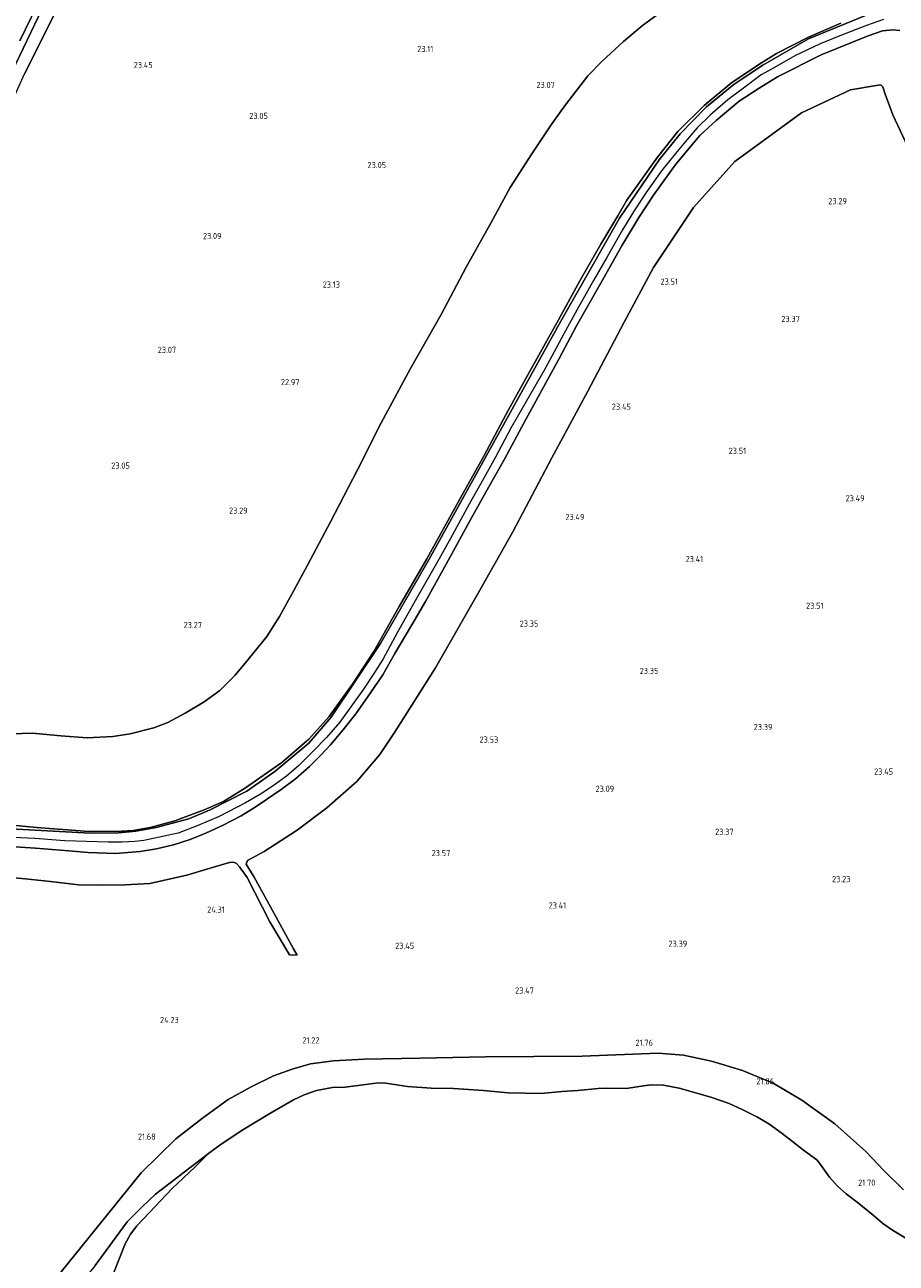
# Model space of a CAD drawing. Header units: metres. Extents: x 185049 to 189876, y 349292 to 352302.
# Tile 21 of 256: x 185959 to 186213, y 351002 to 351363. Entities that reach past the tile are written whole.
import ezdxf
from ezdxf.enums import TextEntityAlignment as Align

# ---------------------------------------------------------------- set-up
doc = ezdxf.new("R2010")
doc.units = ezdxf.units.M
for name, color, linetype, lineweight in [('B-WE-GR-GRAS-GV', 60, 'Continuous', 13), ('B-WE-GW-OPHOGING_KRUIN-G', 90, 'Continuous', 18), ('B-WE-GW-TALUD_KRUIN-G', 90, 'Continuous', 18), ('B-WE-GW-TALUD_TEEN-G', 90, 'Continuous', 18), ('B-WE-IE-TERREINAFSCHEIDING_KUNSTMATIG_HEKWERK-G', 20, 'IE-TERREINAFSCHEIDING-KUNSTMATIG', 18), ('B-WE-OG-TERREIN_GROEN-GV', 7, 'Continuous', 18), ('B-WE-OG-WATER_POEL-GV', 7, 'Continuous', 18), ('B-WE-VH-ONVERHARD-GV', 252, 'Continuous', 18), ('B-WE-VH-VERHARDING_ASFALT-GV', 252, 'Continuous', 18), ('X-XX-AL-HOOGTELABEL-S', 7, 'Continuous', 25)]:
    doc.layers.add(name, color=color, linetype=linetype, lineweight=lineweight)
doc.styles.add('NLCS-ISO-ANNOTATIVE-T18', font='NLCS-ISO.ttf', dxfattribs={"height": 1.8})
doc.linetypes.add('IE-TERREINAFSCHEIDING-KUNSTMATIG', pattern='A,4,[82,NLCS.SHX,S=0.75,R=90,X=0,Y=0],4,-2', length=10)

# ---------------------------------------------------------------- blocks, each defined once
blk = doc.blocks.new('SAL-HOOGTELABEL-SO')
at = {"color": 0, "linetype": 'ByBlock', "lineweight": -2, "style": 'NLCS-ISO-ANNOTATIVE-T18'}
blk.add_attdef('HOOGTE', text='', height=1.8, dxfattribs=at).set_placement((2.79, 0), align=Align.RIGHT)

msp = doc.modelspace()

# ---------------------------------------------------------------- linework, layer by layer
at = {"layer": 'B-WE-GR-GRAS-GV'}
for points in [[(185982.9, 351396.391, 23.608), (185958.984, 351348.657, 23.493)], [(185958.984, 351348.657, 23.493), (185982.9, 351396.391, 23.608)], [(185949.569, 351337.44, 24.097), (185965.333, 351370.095, 24.154)], [(185948.784, 351156.075, 23.253), (185961.345, 351156.485, 23.14), (185969.577, 351155.688, 23.136), (185977.255, 351155.139, 23.224), (185984.756, 351155.519, 23.421), (185989.794, 351156.272, 23.438), (185996.72, 351158.011, 23.413), (186000.806, 351159.568, 23.417), (186005.865, 351162.283, 23.367), (186011.404, 351165.628, 23.35), (186015.949, 351168.861, 23.333), (186020.421, 351173.36, 23.333), (186024.185, 351177.991, 23.304), (186029.699, 351184.679, 23.363), (186033.364, 351190.459, 23.35), (186037.579, 351198.031, 23.358), (186041.548, 351205.436, 23.375), (186048.276, 351218.109, 23.308), (186056.06, 351233.191, 23.216), (186062.935, 351246.792, 23.233), (186071.575, 351262.8, 23.182), (186080.446, 351278.497, 23.199), (186087.785, 351292.316, 23.212), (186095.031, 351305.309, 23.174), (186100.587, 351315.534, 23.165), (186106.929, 351325.394, 23.216), (186112.736, 351334.134, 23.157), (186116.762, 351339.667, 23.17), (186123.239, 351348.068, 23.199), (186127.401, 351352.401, 23.128), (186133.635, 351358.144, 23.199), (186139.193, 351362.741, 23.17), (186144.579, 351366.681, 23.178)], [(186144.579, 351366.681, 23.178), (186139.193, 351362.741, 23.17), (186133.635, 351358.144, 23.199), (186127.401, 351352.401, 23.128), (186123.239, 351348.068, 23.199), (186116.762, 351339.667, 23.17), (186112.736, 351334.134, 23.157), (186106.929, 351325.394, 23.216), (186100.587, 351315.534, 23.165), (186095.031, 351305.309, 23.174), (186087.785, 351292.316, 23.212), (186080.446, 351278.497, 23.199), (186071.575, 351262.8, 23.182), (186062.935, 351246.792, 23.233), (186056.06, 351233.191, 23.216), (186048.276, 351218.109, 23.308), (186041.548, 351205.436, 23.375), (186037.579, 351198.031, 23.358), (186033.364, 351190.459, 23.35), (186029.699, 351184.679, 23.363), (186024.185, 351177.991, 23.304), (186020.421, 351173.36, 23.333), (186015.949, 351168.861, 23.333), (186011.404, 351165.628, 23.35), (186005.865, 351162.283, 23.367), (186000.806, 351159.568, 23.417), (185996.72, 351158.011, 23.413), (185989.794, 351156.272, 23.438), (185984.756, 351155.519, 23.421), (185977.255, 351155.139, 23.224), (185969.577, 351155.688, 23.136), (185961.345, 351156.485, 23.14), (185948.784, 351156.075, 23.253)], [(186208.993, 351367.585, 27.006), (186187.59, 351358.894, 27.108), (186174.261, 351351.179, 27.108), (186165.892, 351345.672, 27.125), (186157.813, 351339.02, 27.125), (186150.16, 351331.183, 27.095), (186144.056, 351323.634, 27.116), (186132.509, 351306.582, 27.191), (186115.364, 351276.621, 27.057), (186077.034, 351207.224, 27.112), (186062.777, 351182.647, 27.363), (186048.435, 351161.147, 27.363), (186041.954, 351153.599, 27.377), (186032.014, 351145.318, 27.377), (186023.795, 351139.524, 27.469), (186013.154, 351134.164, 27.285), (186006.927, 351131.535, 27.297), (185997.411, 351128.981, 27.216), (185991.494, 351127.909, 27.159), (185986.476, 351127.388, 27.101), (185978.211, 351127.349, 27.273), (185951.306, 351128.776, 27.457)], [(186196.967, 351363.478, 27.049), (186187.587, 351359.338, 27.108), (186178.231, 351354.6, 27.091), (186173.857, 351351.931, 27.108), (186165.223, 351346.112, 27.125), (186157.144, 351339.46, 27.125), (186149.489, 351331.845, 27.095), (186143.562, 351324.431, 27.116), (186134.575, 351311.862, 27.201), (186131.971, 351307.289, 27.205), (186127.002, 351299.001, 27.163), (186120.905, 351288.354, 27.07), (186114.74, 351276.928, 27.057), (186104.652, 351259.027, 27.125), (186100.162, 351250.724, 27.158), (186093.029, 351237.38, 27.15), (186085.583, 351224, 27.053), (186076.279, 351207.264, 27.112), (186068.246, 351193.366, 27.036), (186060.828, 351180.297, 26.977), (186054.802, 351171.078, 26.973), (186047.879, 351161.369, 27.078), (186041.877, 351154.708, 27.154), (186034.083, 351147.912, 26.943), (186023.495, 351140.544, 27.061), (186016.999, 351136.572, 27.108), (186011.392, 351134.168, 27.12), (186002.822, 351130.92, 27.07), (185995.633, 351128.926, 27.108), (185990.669, 351128.116, 27.066), (185985.604, 351127.813, 27.078), (185976.528, 351127.943, 27.032), (185962.484, 351128.926, 26.981), (185947.156, 351130.459, 27.053)], [(185947.156, 351130.459, 27.053), (185962.484, 351128.926, 26.981), (185976.528, 351127.943, 27.032), (185985.604, 351127.813, 27.078), (185990.669, 351128.116, 27.066), (185995.633, 351128.926, 27.108), (186002.822, 351130.92, 27.07), (186011.392, 351134.168, 27.12), (186016.999, 351136.572, 27.108), (186023.495, 351140.544, 27.061), (186034.083, 351147.912, 26.943), (186041.877, 351154.708, 27.154), (186047.879, 351161.369, 27.078), (186054.802, 351171.078, 26.973), (186060.828, 351180.297, 26.977), (186068.246, 351193.366, 27.036), (186076.279, 351207.264, 27.112), (186085.583, 351224, 27.053), (186093.029, 351237.38, 27.15), (186100.162, 351250.724, 27.158), (186104.652, 351259.027, 27.125), (186114.74, 351276.928, 27.057), (186120.905, 351288.354, 27.07), (186127.002, 351299.001, 27.163), (186131.971, 351307.289, 27.205), (186134.575, 351311.862, 27.201), (186143.562, 351324.431, 27.116), (186149.489, 351331.845, 27.095), (186157.144, 351339.46, 27.125), (186165.223, 351346.112, 27.125), (186173.857, 351351.931, 27.108), (186178.231, 351354.6, 27.091), (186187.587, 351359.338, 27.108), (186196.967, 351363.478, 27.049)], [(185950.156, 351123.7, 27.039), (185962.239, 351122.937, 27.039), (185971.982, 351122.158, 27.01), (185977.46, 351121.656, 27.018), (185985.576, 351121.375, 26.955), (185992.753, 351121.991, 26.938), (185997.551, 351122.707, 26.951), (186002.455, 351123.888, 26.951), (186007.361, 351125.457, 26.951), (186012.062, 351127.453, 26.959), (186016.97, 351129.603, 26.968), (186022.178, 351132.347, 27.014), (186025.949, 351134.683, 27.06), (186029.605, 351137.11, 27.177), (186033.896, 351140.026, 27.136), (186037.994, 351143.201, 27.136), (186042.094, 351146.764, 27.127), (186045.43, 351150.033, 27.089), (186048.274, 351153.097, 27.073), (186051.795, 351157.309, 27.068), (186055.603, 351162.088, 27.073), (186059.908, 351168.235, 27.047), (186063.472, 351173.429, 27.043), (186067.002, 351179.708, 27.06), (186071.924, 351188.037, 26.997), (186075.961, 351194.87, 27.018), (186083.504, 351208.578, 27.068), (186089.366, 351219.281, 27.127), (186094.343, 351228.295, 27.165), (186098.914, 351236.315, 27.123), (186104.738, 351247.006, 27.102), (186109.247, 351255.349, 27.127), (186114.81, 351265.524, 27.119), (186119.945, 351275.235, 27.106), (186126.795, 351287.188, 27.173), (186133.269, 351298.716, 27.215), (186138.112, 351306.825, 27.24), (186142.432, 351313.321, 27.19), (186148.869, 351322.342, 27.203), (186154.339, 351328.872, 27.19), (186155.898, 351330.675, 27.173), (186160.699, 351335.049, 27.152), (186167.419, 351340.72, 27.173), (186173.201, 351344.534, 27.182), (186178.501, 351347.846, 27.19), (186191.287, 351354.176, 27.198), (186204.947, 351359.74, 27.094), (186209.116, 351361.196, 27.014), (186212.181, 351361.493, 27.014), (186214.248, 351361.29, 27.047)], [(186216.438, 351327.588, 23.283), (186212.168, 351336.738, 23.249), (186209.969, 351342.717, 23.197), (186209.289, 351344.875, 23.14), (186208.656, 351345.46, 23.174), (186207.313, 351345.254, 23.174), (186199.836, 351344.032, 23.295), (186185.501, 351337.294, 23.26), (186166.135, 351323.142, 23.237), (186154.085, 351309.718, 23.358), (186142.441, 351292.194, 23.404), (186133.841, 351276.317, 23.329), (186123.263, 351256.175, 23.243), (186112.741, 351236.757, 23.266), (186101.433, 351215.169, 23.254), (186090.915, 351196.634, 23.214), (186078.848, 351175.474, 23.277), (186066.845, 351156.627, 23.283), (186062.597, 351150.234, 23.266), (186055.904, 351142.332, 23.266), (186047.163, 351134.669, 23.226), (186038.499, 351128.207, 23.289), (186028.863, 351121.926, 23.358), (186024.066, 351119.35, 23.455), (186023.602, 351118.257, 23.438), (186025.97, 351114.449, 23.363), (186030.719, 351105.81, 23.191), (186037.431, 351093.612, 23.191), (186038.465, 351091.717, 23.128), (186036.252, 351091.86, 23.514), (186030.555, 351101.506, 23.637), (186023.962, 351114.402, 23.873), (186021.716, 351117.489, 23.907), (186020.863, 351118.441, 23.932), (186019.931, 351118.912, 23.915), (186018.787, 351118.774, 24.075), (186014.107, 351117.366, 24.185), (186006.319, 351115.088, 24.215), (185995.597, 351112.667, 24.189), (185988.415, 351112.231, 24.261), (185981.662, 351112.13, 24.223), (185974.768, 351112.264, 24.193), (185966.618, 351113.195, 24.189), (185959.208, 351114.045, 24.231), (185945.839, 351115.206, 24.299)], [(185945.839, 351115.206, 24.299), (185959.208, 351114.045, 24.231), (185966.618, 351113.195, 24.189), (185974.768, 351112.264, 24.193), (185981.662, 351112.13, 24.223), (185988.415, 351112.231, 24.261), (185995.597, 351112.667, 24.189), (186006.319, 351115.088, 24.215), (186014.107, 351117.366, 24.185), (186018.787, 351118.774, 24.075), (186019.931, 351118.912, 23.915), (186020.863, 351118.441, 23.932), (186021.716, 351117.489, 23.907), (186023.962, 351114.402, 23.873), (186030.555, 351101.506, 23.637), (186036.252, 351091.86, 23.514), (186038.465, 351091.717, 23.128), (186037.431, 351093.612, 23.191), (186030.719, 351105.81, 23.191), (186025.97, 351114.449, 23.363), (186023.602, 351118.257, 23.438), (186024.066, 351119.35, 23.455), (186028.863, 351121.926, 23.358), (186038.499, 351128.207, 23.289), (186047.163, 351134.669, 23.226), (186055.904, 351142.332, 23.266), (186062.597, 351150.234, 23.266), (186066.845, 351156.627, 23.283), (186078.848, 351175.474, 23.277), (186090.915, 351196.634, 23.214), (186101.433, 351215.169, 23.254), (186112.741, 351236.757, 23.266), (186123.263, 351256.175, 23.243), (186133.841, 351276.317, 23.329), (186142.441, 351292.194, 23.404), (186154.085, 351309.718, 23.358), (186166.135, 351323.142, 23.237), (186185.501, 351337.294, 23.26), (186199.836, 351344.032, 23.295), (186207.313, 351345.254, 23.174), (186208.656, 351345.46, 23.174), (186209.289, 351344.875, 23.14), (186209.969, 351342.717, 23.197), (186212.168, 351336.738, 23.249), (186216.438, 351327.588, 23.283)], [(185962.3656, 350990.2592, 23.8345), (185993.0321, 351028.2929, 23.8345), (186003.1775, 351038.1796, 23.8636), (186010.9141, 351044.224, 23.8491), (186018.3719, 351049.6502, 23.7036), (186025.0869, 351053.3868, 23.6746), (186031.6043, 351056.5609, 23.6891), (186037.0171, 351058.5321, 23.6891), (186042.3675, 351060.0655, 23.6746), (186049.066, 351060.9208, 23.5727), (186058.0925, 351061.4251, 23.5), (186074.3666, 351061.7712, 23.235), (186093.4331, 351062.0977, 23.135), (186121.5736, 351062.2716, 23.155), (186143.7664, 351063.1518, 23.195), (186151.1507, 351062.6186, 23.285), (186159.2616, 351060.8758, 23.355), (186168.3711, 351058.1121, 23.375), (186177.2483, 351054.446, 23.355), (186185.6689, 351049.5105, 23.345), (186195.2128, 351042.5965, 23.275), (186204.281, 351034.5351, 23.315), (186209.5848, 351028.9897, 23.485), (186215.2929, 351023.3233, 23.555)], [(186215.2929, 351023.3233, 23.555), (186209.5848, 351028.9897, 23.485), (186204.281, 351034.5351, 23.315), (186195.2128, 351042.5965, 23.275), (186185.6689, 351049.5105, 23.345), (186177.2483, 351054.446, 23.355), (186168.3711, 351058.1121, 23.375), (186159.2616, 351060.8758, 23.355), (186151.1507, 351062.6186, 23.285), (186143.7664, 351063.1518, 23.195), (186121.5736, 351062.2716, 23.155), (186093.4331, 351062.0977, 23.135), (186074.3666, 351061.7712, 23.235), (186058.0925, 351061.4251, 23.5), (186049.066, 351060.9208, 23.5727), (186042.3675, 351060.0655, 23.6746), (186037.0171, 351058.5321, 23.6891), (186031.6043, 351056.5609, 23.6891), (186025.0869, 351053.3868, 23.6746), (186018.3719, 351049.6502, 23.7036), (186010.9141, 351044.224, 23.8491), (186003.1775, 351038.1796, 23.8636), (185993.0321, 351028.2929, 23.8345), (185962.3656, 350990.2592, 23.8345)], [(186216.403, 351009.002, 21.104), (186212.116, 351011.594, 21.104), (186209.212, 351013.554, 21.104), (186206.4, 351015.956, 21.104), (186201.753, 351019.713, 21.104), (186198.576, 351022.169, 21.104), (186196.064, 351024.388, 21.104), (186193.658, 351027.011, 21.104), (186190.802, 351031.073, 21.104), (186190.022, 351032.122, 21.104), (186186.141, 351034.934, 21.104), (186182.939, 351037.469, 21.104), (186179.866, 351039.808, 21.104), (186175.972, 351042.594, 21.104), (186172.701, 351044.542, 21.104), (186168.217, 351046.808, 21.104), (186164.409, 351048.47, 21.104), (186159.1, 351050.335, 21.104), (186149.902, 351052.988, 21.104), (186145.346, 351053.883, 21.104), (186141.95, 351053.963, 21.104), (186140.199, 351053.8, 21.104), (186134.421, 351052.924, 21.104), (186128.66, 351052.988, 21.104), (186126.256, 351052.894, 21.104), (186120.296, 351052.305, 21.104), (186115.683, 351051.985, 21.104), (186109.684, 351051.384, 21.104), (186100.031, 351051.583, 21.104), (186092.875, 351052.319, 21.104), (186084.138, 351052.905, 21.104), (186077.606, 351052.933, 21.104), (186070.697, 351053.446, 21.104), (186064.378, 351054.414, 21.104), (186062.158, 351054.555, 21.104), (186057.753, 351053.999, 21.104), (186052.498, 351053.251, 21.104), (186048.84, 351053.136, 21.104), (186044.107, 351052.255, 21.104), (186040.601, 351051.081, 21.104), (186037.485, 351049.579, 21.104), (186030.57, 351045.611, 21.104), (186022.698, 351040.851, 21.104), (186016.345, 351036.698, 21.104), (186012.701, 351033.891, 21.104), (185997.2281, 351022.0823, 20.6929), (185993.3557, 351018.3431, 20.6929), (185988.9853, 351014.0237, 20.6929), (185979.6161, 351001.2663, 20.6347)]]:
    msp.add_polyline3d(points, dxfattribs=at)
at = {"layer": 'B-WE-GW-OPHOGING_KRUIN-G'}
for points in [[(186209.453, 351364.469, 27.12), (186204.467, 351362.788, 27.168), (186196.674, 351359.758, 27.185), (186191.009, 351357.452, 27.209), (186183.635, 351353.887, 27.15), (186177.671, 351350.567, 27.171), (186173.818, 351348.343, 27.2), (186168.636, 351344.538, 27.266), (186164.102, 351341.057, 27.3), (186159.051, 351336.719, 27.3), (186155.166, 351332.954, 27.283), (186152.168, 351329.57, 27.354), (186148.819, 351325.422, 27.35), (186144.755, 351320.423, 27.333), (186140.424, 351314.38, 27.32), (186136.81, 351308.933, 27.325), (186133.384, 351303.168, 27.338), (186128.857, 351295.3, 27.333), (186124.868, 351288.43, 27.338), (186120.181, 351279.985, 27.312), (186116.201, 351272.687, 27.296), (186110.751, 351262.547, 27.22), (186105.239, 351253.118, 27.207), (186100.769, 351245.357, 27.128), (186096.296, 351236.953, 27.178), (186092.898, 351230.809, 27.161), (186088.691, 351223.253, 27.123), (186083.755, 351214.321, 27.111), (186079.885, 351207.307, 27.125)], [(186079.885, 351207.307, 27.125), (186072.543, 351194.383, 27.087), (186067.674, 351185.709, 27.146), (186063.574, 351178.179, 27.234), (186061.058, 351174.184, 27.264), (186057.839, 351169.308, 27.327), (186050.905, 351159.682, 27.362), (186047.052, 351155.158, 27.375), (186043.226, 351151.182, 27.463), (186038.918, 351146.911, 27.489), (186035.426, 351143.945, 27.51), (186031.538, 351141.155, 27.519), (186027.791, 351138.734, 27.531), (186023.442, 351136.16, 27.531), (186015.728, 351132.134, 27.481), (186009.322, 351129.414, 27.439), (186003.802, 351127.333, 27.392), (185999.742, 351126.404, 27.375), (185993.768, 351125.146, 27.329), (185991.201, 351124.862, 27.286), (185987.488, 351124.731, 27.269), (185983.4, 351124.683, 27.26), (185977.075, 351124.867, 27.247), (185970.825, 351125.116, 27.218), (185961.988, 351125.75, 27.163), (185949.342, 351126.359, 27.235)]]:
    msp.add_polyline3d(points, dxfattribs=at)
at = {"layer": 'B-WE-GW-TALUD_KRUIN-G'}
for points in [[(186041.576, 351525.901, 24.097), (186029.341, 351499.827, 24.279), (186011.512, 351463.921, 24.106), (185997.115, 351433.633, 24.14), (185982.135, 351403.895, 24.197), (185965.333, 351370.095, 24.154), (185949.569, 351337.44, 24.097), (185935.299, 351307.303, 24.087), (185918.811, 351272.073, 24.116), (185912.485, 351252.006, 24.207), (185906.547, 351237.014, 24.158)], [(186214.248, 351361.29, 27.047), (186212.181, 351361.493, 27.014), (186209.116, 351361.196, 27.014), (186204.947, 351359.74, 27.094), (186191.287, 351354.176, 27.198), (186178.501, 351347.846, 27.19), (186173.201, 351344.534, 27.182), (186167.419, 351340.72, 27.173), (186160.699, 351335.049, 27.152), (186155.898, 351330.675, 27.173), (186154.339, 351328.872, 27.19), (186148.869, 351322.342, 27.203), (186142.432, 351313.321, 27.19), (186138.112, 351306.825, 27.24)], [(186138.112, 351306.825, 27.24), (186133.269, 351298.716, 27.215), (186126.795, 351287.188, 27.173), (186119.945, 351275.235, 27.106), (186114.81, 351265.524, 27.119), (186109.247, 351255.349, 27.127), (186104.738, 351247.006, 27.102), (186098.914, 351236.315, 27.123), (186094.343, 351228.295, 27.165), (186089.366, 351219.281, 27.127), (186083.504, 351208.578, 27.068), (186075.961, 351194.87, 27.018), (186071.924, 351188.037, 26.997), (186067.002, 351179.708, 27.06), (186063.472, 351173.429, 27.043), (186059.908, 351168.235, 27.047), (186055.603, 351162.088, 27.073), (186051.795, 351157.309, 27.068), (186048.274, 351153.097, 27.073), (186045.43, 351150.033, 27.089), (186042.094, 351146.764, 27.127), (186037.994, 351143.201, 27.136), (186033.896, 351140.026, 27.136), (186029.605, 351137.11, 27.177), (186025.949, 351134.683, 27.06), (186022.178, 351132.347, 27.014), (186016.97, 351129.603, 26.968), (186012.062, 351127.453, 26.959), (186007.361, 351125.457, 26.951), (186002.455, 351123.888, 26.951), (185997.551, 351122.707, 26.951), (185992.753, 351121.991, 26.938), (185985.576, 351121.375, 26.955), (185977.46, 351121.656, 27.018), (185971.982, 351122.158, 27.01), (185962.239, 351122.937, 27.039), (185950.156, 351123.7, 27.039)], [(186019.931, 351118.912, 23.915), (186020.863, 351118.441, 23.932), (186021.716, 351117.489, 23.907), (186023.962, 351114.402, 23.873), (186030.555, 351101.506, 23.637), (186036.252, 351091.86, 23.514), (186038.465, 351091.717, 23.128)], [(186058.0925, 351061.4251, 23.5), (186049.066, 351060.9208, 23.5727), (186042.3675, 351060.0655, 23.6746), (186037.0171, 351058.5321, 23.6891), (186031.6043, 351056.5609, 23.6891), (186025.0869, 351053.3868, 23.6746), (186018.3719, 351049.6502, 23.7036), (186010.9141, 351044.224, 23.8491), (186003.1775, 351038.1796, 23.8636), (185993.0321, 351028.2929, 23.8345), (185962.3656, 350990.2592, 23.8345)], [(186215.2929, 351023.3233, 23.555), (186209.5848, 351028.9897, 23.485), (186204.281, 351034.5351, 23.315), (186195.2128, 351042.5965, 23.275), (186185.6689, 351049.5105, 23.345), (186177.2483, 351054.446, 23.355), (186168.3711, 351058.1121, 23.375), (186159.2616, 351060.8758, 23.355), (186151.1507, 351062.6186, 23.285), (186143.7664, 351063.1518, 23.195), (186121.5736, 351062.2716, 23.155), (186093.4331, 351062.0977, 23.135), (186074.3666, 351061.7712, 23.235), (186058.0925, 351061.4251, 23.5)]]:
    msp.add_polyline3d(points, dxfattribs=at)
at = {"layer": 'B-WE-GW-TALUD_TEEN-G'}
for points in [[(185910.952, 351234.659, 23.483), (185921.541, 351267.07, 23.483), (185937.049, 351299.745, 23.589), (185958.984, 351348.657, 23.493), (185982.9, 351396.391, 23.608), (186009.686, 351448.048, 23.359), (186030.826, 351490.962, 23.378), (186046.137, 351526.036, 23.765)], [(185948.784, 351156.075, 23.253), (185961.345, 351156.485, 23.14), (185969.577, 351155.688, 23.136), (185977.255, 351155.139, 23.224), (185984.756, 351155.519, 23.421), (185989.794, 351156.272, 23.438), (185996.72, 351158.011, 23.413), (186000.806, 351159.568, 23.417), (186005.865, 351162.283, 23.367), (186011.404, 351165.628, 23.35), (186015.949, 351168.861, 23.333), (186020.421, 351173.36, 23.333), (186024.185, 351177.991, 23.304), (186029.699, 351184.679, 23.363), (186033.364, 351190.459, 23.35), (186037.579, 351198.031, 23.358), (186041.548, 351205.436, 23.375), (186048.276, 351218.109, 23.308), (186056.06, 351233.191, 23.216), (186062.935, 351246.792, 23.233), (186071.575, 351262.8, 23.182), (186080.446, 351278.497, 23.199), (186087.785, 351292.316, 23.212), (186095.031, 351305.309, 23.174), (186100.587, 351315.534, 23.165), (186106.929, 351325.394, 23.216), (186112.736, 351334.134, 23.157), (186116.762, 351339.667, 23.17), (186123.239, 351348.068, 23.199), (186127.401, 351352.401, 23.128), (186133.635, 351358.144, 23.199), (186139.193, 351362.741, 23.17), (186144.579, 351366.681, 23.178)], [(186216.438, 351327.588, 23.283), (186212.168, 351336.738, 23.249), (186209.969, 351342.717, 23.197), (186209.289, 351344.875, 23.14), (186208.656, 351345.46, 23.174), (186207.313, 351345.254, 23.174), (186199.836, 351344.032, 23.295), (186185.501, 351337.294, 23.26), (186166.135, 351323.142, 23.237), (186154.085, 351309.718, 23.358), (186142.441, 351292.194, 23.404), (186133.841, 351276.317, 23.329), (186123.263, 351256.175, 23.243), (186112.741, 351236.757, 23.266), (186101.433, 351215.169, 23.254), (186090.915, 351196.634, 23.214), (186078.848, 351175.474, 23.277), (186066.845, 351156.627, 23.283), (186062.597, 351150.234, 23.266), (186055.904, 351142.332, 23.266), (186047.163, 351134.669, 23.226), (186038.499, 351128.207, 23.289), (186028.863, 351121.926, 23.358), (186024.066, 351119.35, 23.455), (186023.602, 351118.257, 23.438), (186025.97, 351114.449, 23.363), (186030.719, 351105.81, 23.191), (186037.431, 351093.612, 23.191), (186038.465, 351091.717, 23.128)], [(186019.931, 351118.912, 23.915), (186018.787, 351118.774, 24.075), (186014.107, 351117.366, 24.185), (186006.319, 351115.088, 24.215), (185995.597, 351112.667, 24.189), (185988.415, 351112.231, 24.261), (185981.662, 351112.13, 24.223), (185974.768, 351112.264, 24.193), (185966.618, 351113.195, 24.189), (185959.208, 351114.045, 24.231), (185945.839, 351115.206, 24.299)], [(186012.701, 351033.891, 21.104), (185997.2281, 351022.0823, 20.6929), (185993.3557, 351018.3431, 20.6929), (185988.9853, 351014.0237, 20.6929), (185979.6161, 351001.2663, 20.6347), (185971.2664, 350990.9669, 20.7511), (185962.4211, 350979.9098, 20.8965), (185955.755, 350973.5249, 20.9984), (185949.254, 350968.0843, 21.2892), (185939.9897, 350961.828, 21.3329), (185922.9274, 350950.0317, 21.4783), (185903.5852, 350939.0921, 21.9001), (185893.0952, 350933.543, 22.2492), (185883.0301, 350925.8422, 22.3074), (185857.4119, 350904.877, 22.1474), (185847.8263, 350898.1112, 22.1619), (185845.5599, 350896.9199, 22.1765), (185843.3758, 350896.7402, 22.1328), (185839.3768, 350897.3825, 22.0601), (185834.7574, 350899.4639, 21.7983), (185832.8432, 350900.5713, 21.7692), (185831.4326, 350900.798, 21.7692), (185830.9975, 350900.6283, 21.7692), (185811.6817, 350882.8009, 21.688)]]:
    msp.add_polyline3d(points, dxfattribs=at)
at = {"layer": 'B-WE-IE-TERREINAFSCHEIDING_KUNSTMATIG_HEKWERK-G'}
msp.add_polyline3d([(186196.967, 351363.478, 27.049), (186187.587, 351359.338, 27.108), (186178.231, 351354.6, 27.091), (186173.857, 351351.931, 27.108), (186165.223, 351346.112, 27.125), (186157.144, 351339.46, 27.125), (186149.489, 351331.845, 27.095), (186143.562, 351324.431, 27.116), (186134.575, 351311.862, 27.201), (186131.971, 351307.289, 27.205), (186127.002, 351299.001, 27.163), (186120.905, 351288.354, 27.07), (186114.74, 351276.928, 27.057), (186104.652, 351259.027, 27.125), (186100.162, 351250.724, 27.158), (186093.029, 351237.38, 27.15), (186085.583, 351224, 27.053), (186076.279, 351207.264, 27.112), (186068.246, 351193.366, 27.036), (186060.828, 351180.297, 26.977), (186054.802, 351171.078, 26.973), (186047.879, 351161.369, 27.078), (186041.877, 351154.708, 27.154), (186034.083, 351147.912, 26.943), (186023.495, 351140.544, 27.061), (186016.999, 351136.572, 27.108), (186011.392, 351134.168, 27.12), (186002.822, 351130.92, 27.07), (185995.633, 351128.926, 27.108), (185990.669, 351128.116, 27.066), (185985.604, 351127.813, 27.078), (185976.528, 351127.943, 27.032), (185962.484, 351128.926, 26.981), (185947.156, 351130.459, 27.053)], dxfattribs=at)
at = {"layer": 'B-WE-OG-TERREIN_GROEN-GV'}
msp.add_polyline3d([(185979.6161, 351001.2663, 20.6347), (185988.9853, 351014.0237, 20.6929), (185993.3557, 351018.3431, 20.6929), (185997.2281, 351022.0823, 20.6929), (186012.701, 351033.891, 21.104), (186008.699, 351029.924, 21.104), (186002.08, 351023.723, 21.104), (185995.36, 351016.635, 21.104), (185991.737, 351012.861, 21.104), (185989.884, 351010.419, 21.104), (185988.406, 351007.621, 21.104), (185984.827, 350998.715, 21.104)], dxfattribs=at)
at = {"layer": 'B-WE-OG-WATER_POEL-GV'}
msp.add_polyline3d([(185984.827, 350998.715, 21.104), (185988.406, 351007.621, 21.104), (185989.884, 351010.419, 21.104), (185991.737, 351012.861, 21.104), (185995.36, 351016.635, 21.104), (186002.08, 351023.723, 21.104), (186008.699, 351029.924, 21.104), (186012.701, 351033.891, 21.104), (186016.345, 351036.698, 21.104), (186022.698, 351040.851, 21.104), (186030.57, 351045.611, 21.104), (186037.485, 351049.579, 21.104), (186040.601, 351051.081, 21.104), (186044.107, 351052.255, 21.104), (186048.84, 351053.136, 21.104), (186052.498, 351053.251, 21.104), (186057.753, 351053.999, 21.104), (186062.158, 351054.555, 21.104), (186064.378, 351054.414, 21.104), (186070.697, 351053.446, 21.104), (186077.606, 351052.933, 21.104), (186084.138, 351052.905, 21.104), (186092.875, 351052.319, 21.104), (186100.031, 351051.583, 21.104), (186109.684, 351051.384, 21.104), (186115.683, 351051.985, 21.104), (186120.296, 351052.305, 21.104), (186126.256, 351052.894, 21.104), (186128.66, 351052.988, 21.104), (186134.421, 351052.924, 21.104), (186140.199, 351053.8, 21.104), (186141.95, 351053.963, 21.104), (186145.346, 351053.883, 21.104), (186149.902, 351052.988, 21.104), (186159.1, 351050.335, 21.104), (186164.409, 351048.47, 21.104), (186168.217, 351046.808, 21.104), (186172.701, 351044.542, 21.104), (186175.972, 351042.594, 21.104), (186179.866, 351039.808, 21.104), (186182.939, 351037.469, 21.104), (186186.141, 351034.934, 21.104), (186190.022, 351032.122, 21.104), (186190.802, 351031.073, 21.104), (186193.658, 351027.011, 21.104), (186196.064, 351024.388, 21.104), (186198.576, 351022.169, 21.104), (186201.753, 351019.713, 21.104), (186206.4, 351015.956, 21.104), (186209.212, 351013.554, 21.104), (186212.116, 351011.594, 21.104), (186216.403, 351009.002, 21.104)], dxfattribs=at)
at = {"layer": 'B-WE-VH-ONVERHARD-GV'}
for points in [[(185965.333, 351370.095, 24.154), (185949.569, 351337.44, 24.097)], [(185957.619, 351358.31, 24.106), (185964.342, 351372.233, 24.166)], [(185964.342, 351372.233, 24.166), (185957.619, 351358.31, 24.106)]]:
    msp.add_polyline3d(points, dxfattribs=at)
at = {"layer": 'B-WE-VH-VERHARDING_ASFALT-GV'}
for points in [[(185951.306, 351128.776, 27.457), (185978.211, 351127.349, 27.273), (185986.476, 351127.388, 27.101), (185991.494, 351127.909, 27.159), (185997.411, 351128.981, 27.216), (186006.927, 351131.535, 27.297), (186013.154, 351134.164, 27.285), (186023.795, 351139.524, 27.469), (186032.014, 351145.318, 27.377), (186041.954, 351153.599, 27.377), (186048.435, 351161.147, 27.363), (186062.777, 351182.647, 27.363), (186077.034, 351207.224, 27.112), (186115.364, 351276.621, 27.057), (186132.509, 351306.582, 27.191), (186144.056, 351323.634, 27.116), (186150.16, 351331.183, 27.095), (186157.813, 351339.02, 27.125), (186165.892, 351345.672, 27.125), (186174.261, 351351.179, 27.108), (186187.59, 351358.894, 27.108), (186208.993, 351367.585, 27.006)], [(186214.248, 351361.29, 27.047), (186212.181, 351361.493, 27.014), (186209.116, 351361.196, 27.014), (186204.947, 351359.74, 27.094), (186191.287, 351354.176, 27.198), (186178.501, 351347.846, 27.19), (186173.201, 351344.534, 27.182), (186167.419, 351340.72, 27.173), (186160.699, 351335.049, 27.152), (186155.898, 351330.675, 27.173), (186154.339, 351328.872, 27.19), (186148.869, 351322.342, 27.203), (186142.432, 351313.321, 27.19), (186138.112, 351306.825, 27.24), (186133.269, 351298.716, 27.215), (186126.795, 351287.188, 27.173), (186119.945, 351275.235, 27.106), (186114.81, 351265.524, 27.119), (186109.247, 351255.349, 27.127), (186104.738, 351247.006, 27.102), (186098.914, 351236.315, 27.123), (186094.343, 351228.295, 27.165), (186089.366, 351219.281, 27.127), (186083.504, 351208.578, 27.068), (186075.961, 351194.87, 27.018), (186071.924, 351188.037, 26.997), (186067.002, 351179.708, 27.06), (186063.472, 351173.429, 27.043), (186059.908, 351168.235, 27.047), (186055.603, 351162.088, 27.073), (186051.795, 351157.309, 27.068), (186048.274, 351153.097, 27.073), (186045.43, 351150.033, 27.089), (186042.094, 351146.764, 27.127), (186037.994, 351143.201, 27.136), (186033.896, 351140.026, 27.136), (186029.605, 351137.11, 27.177), (186025.949, 351134.683, 27.06), (186022.178, 351132.347, 27.014), (186016.97, 351129.603, 26.968), (186012.062, 351127.453, 26.959), (186007.361, 351125.457, 26.951), (186002.455, 351123.888, 26.951), (185997.551, 351122.707, 26.951), (185992.753, 351121.991, 26.938), (185985.576, 351121.375, 26.955), (185977.46, 351121.656, 27.018), (185971.982, 351122.158, 27.01), (185962.239, 351122.937, 27.039), (185950.156, 351123.7, 27.039)]]:
    msp.add_polyline3d(points, dxfattribs=at)

# ---------------------------------------------------------------- block references
at = {"layer": 'X-XX-AL-HOOGTELABEL-S'}
for p, values in [((186075.417, 351355.016, 23.108), {'HOOGTE': '23.11'}), ((185993.604, 351350.349, 23.454), {'HOOGTE': '23.45'}), ((186110.842, 351344.535, 23.067), {'HOOGTE': '23.07'}), ((186027.181, 351335.51, 23.047), {'HOOGTE': '23.05'}), ((186061.643, 351321.196, 23.047), {'HOOGTE': '23.05'}), ((186195.99, 351310.664, 23.288), {'HOOGTE': '23.29'}), ((186013.672, 351300.48, 23.087), {'HOOGTE': '23.09'}), ((186048.223, 351286.349, 23.128), {'HOOGTE': '23.13'}), ((186146.733, 351287.209, 23.512), {'HOOGTE': '23.51'}), ((186182.278, 351276.314, 23.37), {'HOOGTE': '23.37'}), ((186000.438, 351267.303, 23.067), {'HOOGTE': '23.07'}), ((186036.398, 351257.92, 22.965), {'HOOGTE': '22.97'}), ((186132.99, 351250.751, 23.451), {'HOOGTE': '23.45'}), ((186166.615, 351237.862, 23.512), {'HOOGTE': '23.51'}), ((185986.936, 351233.578, 23.047), {'HOOGTE': '23.05'}), ((186201.147, 351224.058, 23.492), {'HOOGTE': '23.49'}), ((186021.295, 351220.446, 23.291), {'HOOGTE': '23.29'}), ((186119.47, 351218.584, 23.492), {'HOOGTE': '23.49'}), ((186154.1, 351206.328, 23.41), {'HOOGTE': '23.41'}), ((186189.178, 351192.705, 23.512), {'HOOGTE': '23.51'}), ((186007.972, 351187.087, 23.27), {'HOOGTE': '23.27'}), ((186106.046, 351187.51, 23.349), {'HOOGTE': '23.35'}), ((186141.033, 351173.705, 23.349), {'HOOGTE': '23.35'}), ((186174.279, 351157.358, 23.39), {'HOOGTE': '23.39'}), ((186094.339, 351153.697, 23.533), {'HOOGTE': '23.53'}), ((186209.452, 351144.372, 23.451), {'HOOGTE': '23.45'}), ((186128.141, 351139.351, 23.085), {'HOOGTE': '23.09'}), ((186162.951, 351126.821, 23.37), {'HOOGTE': '23.37'}), ((186080.36, 351120.623, 23.573), {'HOOGTE': '23.57'}), ((186197.028, 351113.02, 23.227), {'HOOGTE': '23.23'}), ((186114.158, 351105.366, 23.41), {'HOOGTE': '23.41'}), ((186014.622, 351104.13, 24.309), {'HOOGTE': '24.31'}), ((186149.429, 351094.2, 23.39), {'HOOGTE': '23.39'}), ((186069.831, 351093.579, 23.451), {'HOOGTE': '23.45'}), ((186104.72, 351080.539, 23.471), {'HOOGTE': '23.47'}), ((186001.196, 351071.953, 24.227), {'HOOGTE': '24.23'}), ((186042.228, 351066.02, 21.222), {'HOOGTE': '21.22'}), ((186139.432, 351065.315, 21.762), {'HOOGTE': '21.76'}), ((186174.774, 351054.097, 21.863), {'HOOGTE': '21.86'}), ((185994.473, 351037.964, 21.68), {'HOOGTE': '21.68'}), ((186204.293, 351024.508, 21.701), {'HOOGTE': '21.70'})]:
    msp.add_blockref('SAL-HOOGTELABEL-SO', p, dxfattribs=at).add_auto_attribs(values)

doc.saveas('drawing.dxf')
